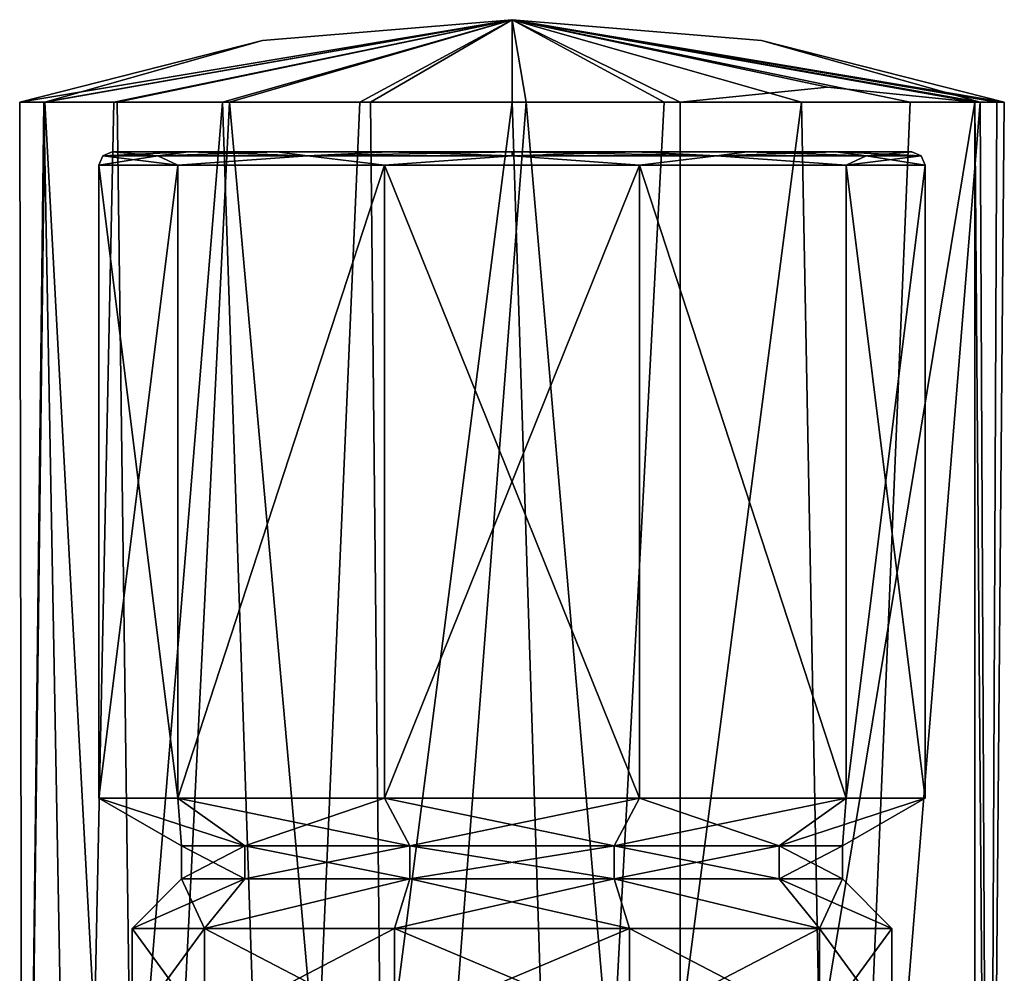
# Model space of a CAD drawing. Header units: millimetres. Extents: x -128 to 128, y 0 to 228.
# Tile 39 of 233: x 85 to 115, y 35 to 64. Entities that reach past the tile are written whole.
import ezdxf

# ---------------------------------------------------------------- set-up
doc = ezdxf.new("R2010")
doc.units = ezdxf.units.MM
doc.header["$LTSCALE"] = 65.185185
for name, color, linetype in [('2310', 7, 'CONTINUOUS'), ('2311', 7, 'CONTINUOUS'), ('2312', 7, 'CONTINUOUS'), ('2315', 7, 'CONTINUOUS'), ('2317', 7, 'CONTINUOUS'), ('2319', 7, 'CONTINUOUS'), ('2335', 7, 'CONTINUOUS'), ('2336', 7, 'CONTINUOUS'), ('2337', 7, 'CONTINUOUS'), ('2338', 7, 'CONTINUOUS'), ('2339', 7, 'CONTINUOUS'), ('2340', 7, 'CONTINUOUS'), ('2341', 7, 'CONTINUOUS'), ('2342', 7, 'CONTINUOUS'), ('2343', 7, 'CONTINUOUS'), ('2344', 7, 'CONTINUOUS'), ('2345', 7, 'CONTINUOUS')]:
    doc.layers.add(name, color=color, linetype=linetype)

msp = doc.modelspace()

# ---------------------------------------------------------------- linework, layer by layer
at = {"layer": '2310', "linetype": 'CONTINUOUS'}
for points in [[(85.829, 61.5, -4.604), (85.2, 7.5, 1.726), (85.1, 61.5), (85.829, 61.5, -4.604)], [(85.1, 61.5), (85.2, 7.5, 1.726), (85.856, 61.5, 4.685), (85.1, 61.5)], [(86.818, 7.5, -6.945), (85.2, 7.5, 1.726), (85.829, 61.5, -4.604), (86.818, 7.5, -6.945)], [(85.2, 7.5, 1.726), (88.77, 7.5, 9.793), (85.856, 61.5, 4.685), (85.2, 7.5, 1.726)], [(87.946, 61.5, -8.758), (86.818, 7.5, -6.945), (85.829, 61.5, -4.604), (87.946, 61.5, -8.758)], [(85.856, 61.5, 4.685), (88.77, 7.5, 9.793), (88.046, 61.5, 8.895), (85.856, 61.5, 4.685)], [(93.055, 7.5, -13.182), (86.818, 7.5, -6.945), (91.242, 61.5, -12.054), (93.055, 7.5, -13.182)], [(91.242, 61.5, -12.054), (86.818, 7.5, -6.945), (87.946, 61.5, -8.758), (91.242, 61.5, -12.054)], [(88.046, 61.5, 8.895), (88.77, 7.5, 9.793), (91.45, 61.5, 12.203), (88.046, 61.5, 8.895)], [(88.77, 7.5, 9.793), (96.276, 7.5, 14.427), (91.45, 61.5, 12.203), (88.77, 7.5, 9.793)], [(95.396, 61.5, -14.171), (93.055, 7.5, -13.182), (91.242, 61.5, -12.054), (95.396, 61.5, -14.171)], [(91.45, 61.5, 12.203), (96.276, 7.5, 14.427), (95.721, 61.5, 14.272), (91.45, 61.5, 12.203)], [(101.726, 7.5, -14.8), (93.055, 7.5, -13.182), (100, 61.5, -14.9), (101.726, 7.5, -14.8)], [(100, 61.5, -14.9), (93.055, 7.5, -13.182), (95.396, 61.5, -14.171), (100, 61.5, -14.9)], [(95.721, 61.5, 14.272), (96.276, 7.5, 14.427), (100.426, 61.5, 14.894), (95.721, 61.5, 14.272)], [(96.276, 7.5, 14.427), (105.087, 7.5, 14.005), (100.426, 61.5, 14.894), (96.276, 7.5, 14.427)], [(104.604, 61.5, -14.171), (101.726, 7.5, -14.8), (100, 61.5, -14.9), (104.604, 61.5, -14.171)], [(100.426, 61.5, 14.894), (105.087, 7.5, 14.005), (105.087, 61.5, 14.005), (100.426, 61.5, 14.894)], [(109.793, 7.5, -11.23), (101.726, 7.5, -14.8), (108.758, 61.5, -12.054), (109.793, 7.5, -11.23)], [(108.758, 61.5, -12.054), (101.726, 7.5, -14.8), (104.604, 61.5, -14.171), (108.758, 61.5, -12.054)], [(112.054, 61.5, -8.758), (109.793, 7.5, -11.23), (108.758, 61.5, -12.054), (112.054, 61.5, -8.758)], [(114.427, 7.5, -3.724), (109.793, 7.5, -11.23), (114.171, 61.5, -4.604), (114.427, 7.5, -3.724)], [(114.171, 61.5, -4.604), (109.793, 7.5, -11.23), (112.054, 61.5, -8.758), (114.171, 61.5, -4.604)], [(114.005, 7.5, 5.087), (114.427, 7.5, -3.724), (114.005, 61.5, 5.087), (114.005, 7.5, 5.087)], [(114.005, 61.5, 5.087), (114.427, 7.5, -3.724), (114.674, 61.5, 2.583), (114.005, 61.5, 5.087)], [(114.9, 61.5), (114.427, 7.5, -3.724), (114.171, 61.5, -4.604), (114.9, 61.5)], [(114.674, 61.5, 2.583), (114.427, 7.5, -3.724), (114.9, 61.5), (114.674, 61.5, 2.583)]]:
    msp.add_3dface(points, dxfattribs=at)
at = {"layer": '2311', "linetype": 'CONTINUOUS'}
for points in [[(85.856, 61.5, 4.685), (88.046, 61.5, 8.895), (100, 64), (85.856, 61.5, 4.685)], [(92.446, 63.371), (85.856, 61.5, 4.685), (100, 64), (92.446, 63.371)], [(88.046, 61.5, 8.895), (91.45, 61.5, 12.203), (100, 64), (88.046, 61.5, 8.895)], [(91.45, 61.5, 12.203), (95.721, 61.5, 14.272), (100, 64), (91.45, 61.5, 12.203)], [(95.721, 61.5, 14.272), (100.426, 61.5, 14.894), (100, 64), (95.721, 61.5, 14.272)], [(114.005, 61.5, 5.087), (114.674, 61.5, 2.583), (100, 64), (114.005, 61.5, 5.087)], [(114.005, 61.5, 5.087), (100, 64), (109.546, 61.958, 9.546), (114.005, 61.5, 5.087)], [(114.674, 61.5, 2.583), (114.9, 61.5), (100, 64), (114.674, 61.5, 2.583)], [(100, 64), (114.9, 61.5), (107.554, 63.371), (100, 64)], [(100.426, 61.5, 14.894), (105.087, 61.5, 14.005), (100, 64), (100.426, 61.5, 14.894)], [(100, 64), (105.087, 61.5, 14.005), (109.546, 61.958, 9.546), (100, 64)], [(85.1, 61.5), (85.856, 61.5, 4.685), (92.446, 63.371), (85.1, 61.5)]]:
    msp.add_3dface(points, dxfattribs=at)
at = {"layer": '2312', "linetype": 'CONTINUOUS'}
for points in [[(85.829, 61.5, -4.604), (85.1, 61.5), (100, 64), (85.829, 61.5, -4.604)], [(85.1, 61.5), (92.446, 63.371), (100, 64), (85.1, 61.5)], [(87.946, 61.5, -8.758), (85.829, 61.5, -4.604), (100, 64), (87.946, 61.5, -8.758)], [(91.242, 61.5, -12.054), (87.946, 61.5, -8.758), (100, 64), (91.242, 61.5, -12.054)], [(95.396, 61.5, -14.171), (91.242, 61.5, -12.054), (100, 64), (95.396, 61.5, -14.171)], [(100, 61.5, -14.9), (95.396, 61.5, -14.171), (100, 64), (100, 61.5, -14.9)], [(114.171, 61.5, -4.604), (112.054, 61.5, -8.758), (100, 64), (114.171, 61.5, -4.604)], [(114.171, 61.5, -4.604), (100, 64), (107.554, 63.371), (114.171, 61.5, -4.604)], [(112.054, 61.5, -8.758), (108.758, 61.5, -12.054), (100, 64), (112.054, 61.5, -8.758)], [(108.758, 61.5, -12.054), (104.604, 61.5, -14.171), (100, 64), (108.758, 61.5, -12.054)], [(104.604, 61.5, -14.171), (100, 61.5, -14.9), (100, 64), (104.604, 61.5, -14.171)], [(114.9, 61.5), (114.171, 61.5, -4.604), (107.554, 63.371), (114.9, 61.5)]]:
    msp.add_3dface(points, dxfattribs=at)
at = {"layer": '2315', "linetype": 'CONTINUOUS'}
for points in [[(105.087, 61.5, 14.005), (114.005, 61.5, 5.087), (109.546, 61.958, 9.546), (105.087, 61.5, 14.005)], [(105.087, 7.5, 14.005), (114.005, 7.5, 5.087), (114.005, 61.5, 5.087), (105.087, 7.5, 14.005)], [(105.087, 7.5, 14.005), (114.005, 61.5, 5.087), (105.087, 61.5, 14.005), (105.087, 7.5, 14.005)]]:
    msp.add_3dface(points, dxfattribs=at)
at = {"layer": '2317', "linetype": 'CONTINUOUS'}
for points in [[(88.5, 33.5), (88.5, 36.5), (90.696, 36.5, 6.76), (88.5, 33.5)], [(90.696, 33.5, 6.76), (88.5, 33.5), (90.696, 36.5, 6.76), (90.696, 33.5, 6.76)], [(96.446, 33.5, 10.937), (90.696, 33.5, 6.76), (96.446, 36.5, 10.937), (96.446, 33.5, 10.937)], [(96.446, 36.5, 10.937), (90.696, 33.5, 6.76), (90.696, 36.5, 6.76), (96.446, 36.5, 10.937)], [(103.554, 33.5, 10.937), (96.446, 33.5, 10.937), (103.554, 36.5, 10.937), (103.554, 33.5, 10.937)], [(103.554, 36.5, 10.937), (96.446, 33.5, 10.937), (96.446, 36.5, 10.937), (103.554, 36.5, 10.937)], [(109.304, 33.5, 6.76), (103.554, 33.5, 10.937), (109.304, 36.5, 6.76), (109.304, 33.5, 6.76)], [(109.304, 36.5, 6.76), (103.554, 33.5, 10.937), (103.554, 36.5, 10.937), (109.304, 36.5, 6.76)], [(111.5, 33.5), (109.304, 33.5, 6.76), (111.5, 36.5), (111.5, 33.5)], [(111.5, 36.5), (109.304, 33.5, 6.76), (109.304, 36.5, 6.76), (111.5, 36.5)]]:
    msp.add_3dface(points, dxfattribs=at)
at = {"layer": '2319', "linetype": 'CONTINUOUS'}
for points in [[(88.5, 36.5), (88.5, 33.5), (90.696, 33.5, -6.76), (88.5, 36.5)], [(88.5, 36.5), (90.696, 33.5, -6.76), (90.696, 36.5, -6.76), (88.5, 36.5)], [(90.696, 33.5, -6.76), (96.446, 33.5, -10.937), (90.696, 36.5, -6.76), (90.696, 33.5, -6.76)], [(90.696, 36.5, -6.76), (96.446, 33.5, -10.937), (96.446, 36.5, -10.937), (90.696, 36.5, -6.76)], [(96.446, 33.5, -10.937), (103.554, 33.5, -10.937), (96.446, 36.5, -10.937), (96.446, 33.5, -10.937)], [(96.446, 36.5, -10.937), (103.554, 33.5, -10.937), (103.554, 36.5, -10.937), (96.446, 36.5, -10.937)], [(103.554, 33.5, -10.937), (109.304, 33.5, -6.76), (103.554, 36.5, -10.937), (103.554, 33.5, -10.937)], [(103.554, 36.5, -10.937), (109.304, 33.5, -6.76), (109.304, 36.5, -6.76), (103.554, 36.5, -10.937)], [(111.5, 33.5), (111.5, 36.5), (109.304, 36.5, -6.76), (111.5, 33.5)], [(109.304, 33.5, -6.76), (111.5, 33.5), (109.304, 36.5, -6.76), (109.304, 33.5, -6.76)]]:
    msp.add_3dface(points, dxfattribs=at)
at = {"layer": '2335', "linetype": 'CONTINUOUS'}
for points in [[(90.208, 60, -7.108), (112.1, 60), (87.9, 60), (90.208, 60, -7.108)], [(87.9, 60), (112.1, 60), (109.792, 60, 7.108), (87.9, 60)], [(90.208, 60, 7.108), (87.9, 60), (109.792, 60, 7.108), (90.208, 60, 7.108)], [(109.792, 60, -7.108), (112.1, 60), (90.208, 60, -7.108), (109.792, 60, -7.108)], [(92.885, 60, -9.787), (109.792, 60, -7.108), (90.208, 60, -7.108), (92.885, 60, -9.787)], [(92.885, 60, 9.787), (90.208, 60, 7.108), (107.115, 60, 9.787), (92.885, 60, 9.787)], [(107.115, 60, 9.787), (90.208, 60, 7.108), (109.792, 60, 7.108), (107.115, 60, 9.787)], [(107.115, 60, -9.787), (109.792, 60, -7.108), (92.885, 60, -9.787), (107.115, 60, -9.787)], [(96.259, 60, -11.507), (107.115, 60, -9.787), (92.885, 60, -9.787), (96.259, 60, -11.507)], [(96.259, 60, 11.507), (92.885, 60, 9.787), (103.741, 60, 11.507), (96.259, 60, 11.507)], [(103.741, 60, 11.507), (92.885, 60, 9.787), (107.115, 60, 9.787), (103.741, 60, 11.507)], [(103.741, 60, -11.507), (107.115, 60, -9.787), (96.259, 60, -11.507), (103.741, 60, -11.507)], [(100, 60, -12.1), (103.741, 60, -11.507), (96.259, 60, -11.507), (100, 60, -12.1)], [(100, 60, 12.1), (96.259, 60, 11.507), (103.741, 60, 11.507), (100, 60, 12.1)]]:
    msp.add_3dface(points, dxfattribs=at)
at = {"layer": '2336', "linetype": 'CONTINUOUS'}
for points in [[(87.5, 59.6), (89.887, 59.6, 7.347), (87.5, 40.443), (87.5, 59.6)], [(87.5, 40.443), (89.887, 59.6, 7.347), (89.887, 40.443, 7.347), (87.5, 40.443)], [(89.887, 59.6, 7.347), (96.137, 59.6, 11.888), (89.887, 40.443, 7.347), (89.887, 59.6, 7.347)], [(89.887, 40.443, 7.347), (96.137, 59.6, 11.888), (96.137, 40.443, 11.888), (89.887, 40.443, 7.347)], [(96.137, 59.6, 11.888), (103.863, 59.6, 11.888), (96.137, 40.443, 11.888), (96.137, 59.6, 11.888)], [(96.137, 40.443, 11.888), (103.863, 59.6, 11.888), (103.863, 40.443, 11.888), (96.137, 40.443, 11.888)], [(103.863, 59.6, 11.888), (110.113, 59.6, 7.347), (110.113, 40.443, 7.347), (103.863, 59.6, 11.888)], [(103.863, 40.443, 11.888), (103.863, 59.6, 11.888), (110.113, 40.443, 7.347), (103.863, 40.443, 11.888)], [(110.113, 59.6, 7.347), (112.5, 59.6), (110.113, 40.443, 7.347), (110.113, 59.6, 7.347)], [(110.113, 40.443, 7.347), (112.5, 59.6), (112.5, 40.443), (110.113, 40.443, 7.347)]]:
    msp.add_3dface(points, dxfattribs=at)
at = {"layer": '2337', "linetype": 'CONTINUOUS'}
for points in [[(87.5, 40.443), (89.887, 40.443, 7.347), (90, 39), (87.5, 40.443)], [(89.887, 40.443, 7.347), (96.137, 40.443, 11.888), (91.91, 39, 5.878), (89.887, 40.443, 7.347)], [(90, 39), (89.887, 40.443, 7.347), (91.91, 39, 5.878), (90, 39)], [(91.91, 39, 5.878), (96.137, 40.443, 11.888), (96.91, 39, 9.511), (91.91, 39, 5.878)], [(96.137, 40.443, 11.888), (103.863, 40.443, 11.888), (96.91, 39, 9.511), (96.137, 40.443, 11.888)], [(96.91, 39, 9.511), (103.863, 40.443, 11.888), (103.09, 39, 9.511), (96.91, 39, 9.511)], [(103.863, 40.443, 11.888), (110.113, 40.443, 7.347), (103.09, 39, 9.511), (103.863, 40.443, 11.888)], [(103.09, 39, 9.511), (110.113, 40.443, 7.347), (108.09, 39, 5.878), (103.09, 39, 9.511)], [(110.113, 40.443, 7.347), (112.5, 40.443), (108.09, 39, 5.878), (110.113, 40.443, 7.347)], [(108.09, 39, 5.878), (112.5, 40.443), (110, 39), (108.09, 39, 5.878)]]:
    msp.add_3dface(points, dxfattribs=at)
at = {"layer": '2338', "linetype": 'CONTINUOUS'}
for points in [[(90, 39), (91.91, 39, 5.878), (90, 38), (90, 39)], [(90, 38), (91.91, 39, 5.878), (91.91, 38, 5.878), (90, 38)], [(91.91, 39, 5.878), (96.91, 39, 9.511), (91.91, 38, 5.878), (91.91, 39, 5.878)], [(91.91, 38, 5.878), (96.91, 39, 9.511), (96.91, 38, 9.511), (91.91, 38, 5.878)], [(96.91, 39, 9.511), (103.09, 39, 9.511), (96.91, 38, 9.511), (96.91, 39, 9.511)], [(96.91, 38, 9.511), (103.09, 39, 9.511), (103.09, 38, 9.511), (96.91, 38, 9.511)], [(103.09, 39, 9.511), (108.09, 39, 5.878), (103.09, 38, 9.511), (103.09, 39, 9.511)], [(103.09, 38, 9.511), (108.09, 39, 5.878), (108.09, 38, 5.878), (103.09, 38, 9.511)], [(108.09, 39, 5.878), (110, 39), (108.09, 38, 5.878), (108.09, 39, 5.878)], [(108.09, 38, 5.878), (110, 39), (110, 38), (108.09, 38, 5.878)]]:
    msp.add_3dface(points, dxfattribs=at)
at = {"layer": '2339', "linetype": 'CONTINUOUS'}
for points in [[(90.696, 36.5, 6.76), (88.5, 36.5), (91.91, 38, 5.878), (90.696, 36.5, 6.76)], [(88.5, 36.5), (90, 38), (91.91, 38, 5.878), (88.5, 36.5)], [(96.446, 36.5, 10.937), (90.696, 36.5, 6.76), (96.91, 38, 9.511), (96.446, 36.5, 10.937)], [(90.696, 36.5, 6.76), (91.91, 38, 5.878), (96.91, 38, 9.511), (90.696, 36.5, 6.76)], [(103.554, 36.5, 10.937), (96.446, 36.5, 10.937), (103.09, 38, 9.511), (103.554, 36.5, 10.937)], [(96.446, 36.5, 10.937), (96.91, 38, 9.511), (103.09, 38, 9.511), (96.446, 36.5, 10.937)], [(109.304, 36.5, 6.76), (103.554, 36.5, 10.937), (103.09, 38, 9.511), (109.304, 36.5, 6.76)], [(109.304, 36.5, 6.76), (103.09, 38, 9.511), (108.09, 38, 5.878), (109.304, 36.5, 6.76)], [(109.304, 36.5, 6.76), (108.09, 38, 5.878), (110, 38), (109.304, 36.5, 6.76)], [(111.5, 36.5), (109.304, 36.5, 6.76), (110, 38), (111.5, 36.5)]]:
    msp.add_3dface(points, dxfattribs=at)
at = {"layer": '2340', "linetype": 'CONTINUOUS'}
for points in [[(87.5, 59.6), (87.5, 40.443), (89.887, 40.443, -7.347), (87.5, 59.6)], [(89.887, 59.6, -7.347), (87.5, 59.6), (89.887, 40.443, -7.347), (89.887, 59.6, -7.347)], [(96.137, 59.6, -11.888), (89.887, 59.6, -7.347), (89.887, 40.443, -7.347), (96.137, 59.6, -11.888)], [(96.137, 40.443, -11.888), (96.137, 59.6, -11.888), (89.887, 40.443, -7.347), (96.137, 40.443, -11.888)], [(103.863, 59.6, -11.888), (96.137, 59.6, -11.888), (103.863, 40.443, -11.888), (103.863, 59.6, -11.888)], [(103.863, 40.443, -11.888), (96.137, 59.6, -11.888), (96.137, 40.443, -11.888), (103.863, 40.443, -11.888)], [(110.113, 40.443, -7.347), (103.863, 59.6, -11.888), (103.863, 40.443, -11.888), (110.113, 40.443, -7.347)], [(110.113, 59.6, -7.347), (103.863, 59.6, -11.888), (110.113, 40.443, -7.347), (110.113, 59.6, -7.347)], [(112.5, 40.443), (112.5, 59.6), (110.113, 59.6, -7.347), (112.5, 40.443)], [(112.5, 40.443), (110.113, 59.6, -7.347), (110.113, 40.443, -7.347), (112.5, 40.443)]]:
    msp.add_3dface(points, dxfattribs=at)
at = {"layer": '2341', "linetype": 'CONTINUOUS'}
for points in [[(87.5, 40.443), (90, 39), (91.91, 39, -5.878), (87.5, 40.443)], [(89.887, 40.443, -7.347), (87.5, 40.443), (91.91, 39, -5.878), (89.887, 40.443, -7.347)], [(96.91, 39, -9.511), (89.887, 40.443, -7.347), (91.91, 39, -5.878), (96.91, 39, -9.511)], [(96.137, 40.443, -11.888), (89.887, 40.443, -7.347), (96.91, 39, -9.511), (96.137, 40.443, -11.888)], [(103.09, 39, -9.511), (96.137, 40.443, -11.888), (96.91, 39, -9.511), (103.09, 39, -9.511)], [(103.863, 40.443, -11.888), (96.137, 40.443, -11.888), (103.09, 39, -9.511), (103.863, 40.443, -11.888)], [(108.09, 39, -5.878), (103.863, 40.443, -11.888), (103.09, 39, -9.511), (108.09, 39, -5.878)], [(110.113, 40.443, -7.347), (103.863, 40.443, -11.888), (108.09, 39, -5.878), (110.113, 40.443, -7.347)], [(110, 39), (110.113, 40.443, -7.347), (108.09, 39, -5.878), (110, 39)], [(110, 39), (112.5, 40.443), (110.113, 40.443, -7.347), (110, 39)]]:
    msp.add_3dface(points, dxfattribs=at)
at = {"layer": '2342', "linetype": 'CONTINUOUS'}
for points in [[(90, 39), (90, 38), (91.91, 38, -5.878), (90, 39)], [(91.91, 39, -5.878), (90, 39), (91.91, 38, -5.878), (91.91, 39, -5.878)], [(96.91, 38, -9.511), (91.91, 39, -5.878), (91.91, 38, -5.878), (96.91, 38, -9.511)], [(96.91, 39, -9.511), (91.91, 39, -5.878), (96.91, 38, -9.511), (96.91, 39, -9.511)], [(103.09, 38, -9.511), (96.91, 39, -9.511), (96.91, 38, -9.511), (103.09, 38, -9.511)], [(103.09, 39, -9.511), (96.91, 39, -9.511), (103.09, 38, -9.511), (103.09, 39, -9.511)], [(108.09, 38, -5.878), (103.09, 39, -9.511), (103.09, 38, -9.511), (108.09, 38, -5.878)], [(108.09, 39, -5.878), (103.09, 39, -9.511), (108.09, 38, -5.878), (108.09, 39, -5.878)], [(110, 38), (110, 39), (108.09, 39, -5.878), (110, 38)], [(110, 38), (108.09, 39, -5.878), (108.09, 38, -5.878), (110, 38)]]:
    msp.add_3dface(points, dxfattribs=at)
at = {"layer": '2343', "linetype": 'CONTINUOUS'}
for points in [[(88.5, 36.5), (90.696, 36.5, -6.76), (90, 38), (88.5, 36.5)], [(90, 38), (90.696, 36.5, -6.76), (91.91, 38, -5.878), (90, 38)], [(90.696, 36.5, -6.76), (96.446, 36.5, -10.937), (96.91, 38, -9.511), (90.696, 36.5, -6.76)], [(90.696, 36.5, -6.76), (96.91, 38, -9.511), (91.91, 38, -5.878), (90.696, 36.5, -6.76)], [(96.446, 36.5, -10.937), (103.554, 36.5, -10.937), (96.91, 38, -9.511), (96.446, 36.5, -10.937)], [(103.554, 36.5, -10.937), (103.09, 38, -9.511), (96.91, 38, -9.511), (103.554, 36.5, -10.937)], [(103.554, 36.5, -10.937), (109.304, 36.5, -6.76), (103.09, 38, -9.511), (103.554, 36.5, -10.937)], [(109.304, 36.5, -6.76), (108.09, 38, -5.878), (103.09, 38, -9.511), (109.304, 36.5, -6.76)], [(109.304, 36.5, -6.76), (111.5, 36.5), (108.09, 38, -5.878), (109.304, 36.5, -6.76)], [(111.5, 36.5), (110, 38), (108.09, 38, -5.878), (111.5, 36.5)]]:
    msp.add_3dface(points, dxfattribs=at)
at = {"layer": '2344', "linetype": 'CONTINUOUS'}
for points in [[(87.9, 60), (87.617, 59.883), (89.276, 59.883, -6.191), (87.9, 60)], [(90.208, 60, -7.108), (87.9, 60), (89.276, 59.883, -6.191), (90.208, 60, -7.108)], [(90.208, 60, -7.108), (89.276, 59.883, -6.191), (93.809, 59.883, -10.724), (90.208, 60, -7.108)], [(92.885, 60, -9.787), (90.208, 60, -7.108), (93.809, 59.883, -10.724), (92.885, 60, -9.787)], [(96.259, 60, -11.507), (92.885, 60, -9.787), (93.809, 59.883, -10.724), (96.259, 60, -11.507)], [(96.259, 60, -11.507), (93.809, 59.883, -10.724), (100, 59.883, -12.383), (96.259, 60, -11.507)], [(100, 60, -12.1), (96.259, 60, -11.507), (100, 59.883, -12.383), (100, 60, -12.1)], [(103.741, 60, -11.507), (100, 60, -12.1), (106.191, 59.883, -10.724), (103.741, 60, -11.507)], [(100, 60, -12.1), (100, 59.883, -12.383), (106.191, 59.883, -10.724), (100, 60, -12.1)], [(107.115, 60, -9.787), (103.741, 60, -11.507), (106.191, 59.883, -10.724), (107.115, 60, -9.787)], [(107.115, 60, -9.787), (106.191, 59.883, -10.724), (110.724, 59.883, -6.191), (107.115, 60, -9.787)], [(109.792, 60, -7.108), (107.115, 60, -9.787), (110.724, 59.883, -6.191), (109.792, 60, -7.108)], [(112.1, 60), (109.792, 60, -7.108), (112.383, 59.883), (112.1, 60)], [(109.792, 60, -7.108), (110.724, 59.883, -6.191), (112.383, 59.883), (109.792, 60, -7.108)], [(87.5, 59.6), (89.887, 59.6, -7.347), (87.617, 59.883), (87.5, 59.6)], [(87.617, 59.883), (89.887, 59.6, -7.347), (89.276, 59.883, -6.191), (87.617, 59.883)], [(89.276, 59.883, -6.191), (89.887, 59.6, -7.347), (93.809, 59.883, -10.724), (89.276, 59.883, -6.191)], [(89.887, 59.6, -7.347), (96.137, 59.6, -11.888), (93.809, 59.883, -10.724), (89.887, 59.6, -7.347)], [(93.809, 59.883, -10.724), (96.137, 59.6, -11.888), (100, 59.883, -12.383), (93.809, 59.883, -10.724)], [(96.137, 59.6, -11.888), (103.863, 59.6, -11.888), (100, 59.883, -12.383), (96.137, 59.6, -11.888)], [(100, 59.883, -12.383), (103.863, 59.6, -11.888), (106.191, 59.883, -10.724), (100, 59.883, -12.383)], [(103.863, 59.6, -11.888), (110.113, 59.6, -7.347), (106.191, 59.883, -10.724), (103.863, 59.6, -11.888)], [(106.191, 59.883, -10.724), (110.113, 59.6, -7.347), (110.724, 59.883, -6.191), (106.191, 59.883, -10.724)], [(110.113, 59.6, -7.347), (112.5, 59.6), (110.724, 59.883, -6.191), (110.113, 59.6, -7.347)], [(110.724, 59.883, -6.191), (112.5, 59.6), (112.383, 59.883), (110.724, 59.883, -6.191)]]:
    msp.add_3dface(points, dxfattribs=at)
at = {"layer": '2345', "linetype": 'CONTINUOUS'}
for points in [[(87.9, 60), (90.208, 60, 7.108), (87.617, 59.883), (87.9, 60)], [(87.617, 59.883), (90.208, 60, 7.108), (89.276, 59.883, 6.191), (87.617, 59.883)], [(90.208, 60, 7.108), (92.885, 60, 9.787), (89.276, 59.883, 6.191), (90.208, 60, 7.108)], [(92.885, 60, 9.787), (93.809, 59.883, 10.724), (89.276, 59.883, 6.191), (92.885, 60, 9.787)], [(92.885, 60, 9.787), (96.259, 60, 11.507), (93.809, 59.883, 10.724), (92.885, 60, 9.787)], [(96.259, 60, 11.507), (100, 60, 12.1), (93.809, 59.883, 10.724), (96.259, 60, 11.507)], [(100, 60, 12.1), (100, 59.883, 12.383), (93.809, 59.883, 10.724), (100, 60, 12.1)], [(100, 60, 12.1), (103.741, 60, 11.507), (100, 59.883, 12.383), (100, 60, 12.1)], [(103.741, 60, 11.507), (106.191, 59.883, 10.724), (100, 59.883, 12.383), (103.741, 60, 11.507)], [(103.741, 60, 11.507), (107.115, 60, 9.787), (106.191, 59.883, 10.724), (103.741, 60, 11.507)], [(107.115, 60, 9.787), (109.792, 60, 7.108), (106.191, 59.883, 10.724), (107.115, 60, 9.787)], [(109.792, 60, 7.108), (110.724, 59.883, 6.191), (106.191, 59.883, 10.724), (109.792, 60, 7.108)], [(109.792, 60, 7.108), (112.1, 60), (110.724, 59.883, 6.191), (109.792, 60, 7.108)], [(112.1, 60), (112.383, 59.883), (110.724, 59.883, 6.191), (112.1, 60)], [(89.887, 59.6, 7.347), (87.5, 59.6), (89.276, 59.883, 6.191), (89.887, 59.6, 7.347)], [(87.5, 59.6), (87.617, 59.883), (89.276, 59.883, 6.191), (87.5, 59.6)], [(93.809, 59.883, 10.724), (89.887, 59.6, 7.347), (89.276, 59.883, 6.191), (93.809, 59.883, 10.724)], [(96.137, 59.6, 11.888), (89.887, 59.6, 7.347), (93.809, 59.883, 10.724), (96.137, 59.6, 11.888)], [(100, 59.883, 12.383), (96.137, 59.6, 11.888), (93.809, 59.883, 10.724), (100, 59.883, 12.383)], [(103.863, 59.6, 11.888), (96.137, 59.6, 11.888), (100, 59.883, 12.383), (103.863, 59.6, 11.888)], [(106.191, 59.883, 10.724), (103.863, 59.6, 11.888), (100, 59.883, 12.383), (106.191, 59.883, 10.724)], [(110.113, 59.6, 7.347), (103.863, 59.6, 11.888), (106.191, 59.883, 10.724), (110.113, 59.6, 7.347)], [(110.724, 59.883, 6.191), (110.113, 59.6, 7.347), (106.191, 59.883, 10.724), (110.724, 59.883, 6.191)], [(112.5, 59.6), (110.113, 59.6, 7.347), (112.383, 59.883), (112.5, 59.6)], [(112.383, 59.883), (110.113, 59.6, 7.347), (110.724, 59.883, 6.191), (112.383, 59.883)]]:
    msp.add_3dface(points, dxfattribs=at)

doc.saveas('drawing.dxf')
